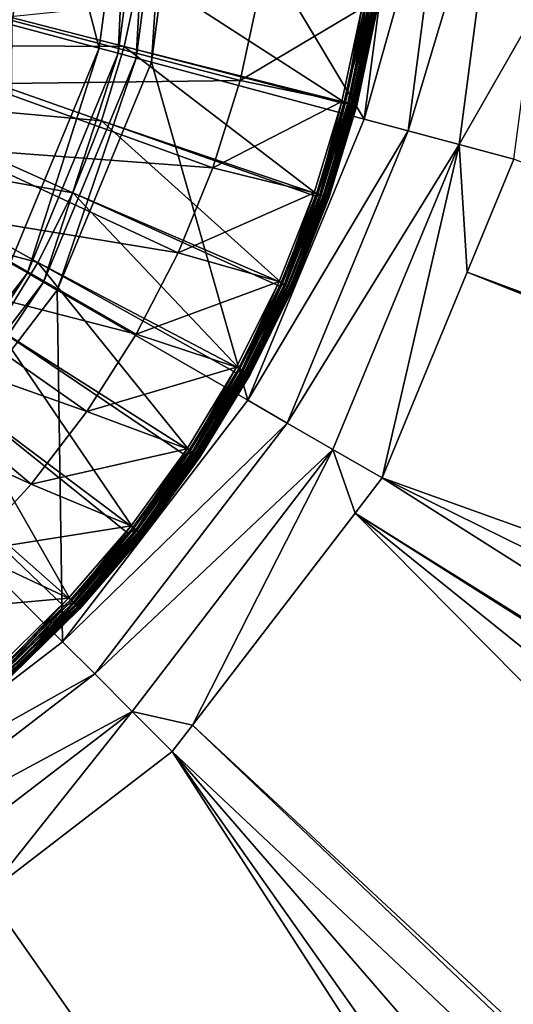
# Model space of a CAD drawing. Extents: x -924 to 924, y -425 to 424.
# Tile 22 of 52: x 25 to 41, y -39 to -7. Entities that reach past the tile are written whole.
import ezdxf

# ---------------------------------------------------------------- set-up
doc = ezdxf.new("R2010")
doc.units = 0
doc.linetypes.add('SOLIDLINE', pattern=[0])
doc.layers.add('Ablaufrosette_Modell_1', color=252, linetype='SOLIDLINE')
doc.layers.add('BE3C_Starlet_I_Sil_8320CWVVK_1', color=252, linetype='SOLIDLINE')

msp = doc.modelspace()

# ---------------------------------------------------------------- linework, layer by layer
at = {"layer": 'Ablaufrosette_Modell_1', "color": 252}
for points in [[(28.756, -7.43699, 158.541), (29.2831, -4.97152, 158.541), (21.5914, -5.58405, 159.363)], [(28.756, -7.43699, 158.541), (35.9043, -9.24235, 157.5), (29.2831, -4.97152, 158.541)], [(35.9043, -9.24235, 157.5), (36.5517, -6.20554, 157.5), (29.2831, -4.97152, 158.541)], [(21.04, -7.39501, 159.363), (28.756, -7.43699, 158.541), (21.5914, -5.58405, 159.363)], [(32.5231, -8.53585, 156.5), (24.7389, -6.49285, 157.518), (33.1502, -5.62806, 156.5)], [(33.1502, -5.62806, 156.5), (36.475, -6.19253, 156.5), (32.5231, -8.53585, 156.5)], [(32.5231, -8.53585, 156.5), (36.475, -6.19253, 156.5), (35.8289, -9.22296, 156.5)], [(35.9489, -9.25385, 156.516), (35.8289, -9.22296, 156.5), (36.475, -6.19253, 156.5)], [(36.67, -6.22563, 157.466), (36.5517, -6.20554, 157.5), (35.9043, -9.24235, 157.5)], [(36.67, -6.22563, 157.466), (35.9043, -9.24235, 157.5), (36.0205, -9.27227, 157.466)], [(35.9489, -9.25385, 156.516), (36.475, -6.19253, 156.5), (36.5972, -6.21327, 156.516)], [(36.0615, -9.28283, 156.561), (35.9489, -9.25385, 156.516), (36.5972, -6.21327, 156.516)], [(36.0205, -9.27227, 157.466), (36.7763, -6.24368, 157.403), (36.67, -6.22563, 157.466)], [(36.0205, -9.27227, 157.466), (36.1249, -9.29915, 157.403), (36.7763, -6.24368, 157.403)], [(36.0615, -9.28283, 156.561), (36.5972, -6.21327, 156.516), (36.7118, -6.23273, 156.561)], [(36.1598, -9.30813, 156.634), (36.0615, -9.28283, 156.561), (36.7118, -6.23273, 156.561)], [(36.1249, -9.29915, 157.403), (36.8641, -6.25858, 157.315), (36.7763, -6.24368, 157.403)], [(36.1249, -9.29915, 157.403), (36.2111, -9.32133, 157.315), (36.8641, -6.25858, 157.315)], [(36.1598, -9.30813, 156.634), (36.7118, -6.23273, 156.561), (36.8119, -6.24971, 156.634)], [(36.2377, -9.32818, 156.729), (36.1598, -9.30813, 156.634), (36.8119, -6.24971, 156.634)], [(36.2111, -9.32133, 157.315), (36.9278, -6.2694, 157.208), (36.8641, -6.25858, 157.315)], [(36.2111, -9.32133, 157.315), (36.2737, -9.33746, 157.208), (36.9278, -6.2694, 157.208)], [(36.2377, -9.32818, 156.729), (36.8119, -6.24971, 156.634), (36.8911, -6.26317, 156.729)], [(36.2904, -9.34174, 156.842), (36.2377, -9.32818, 156.729), (36.8911, -6.26317, 156.729)], [(36.2737, -9.33746, 157.208), (36.9637, -6.27549, 157.089), (36.9278, -6.2694, 157.208)], [(36.2737, -9.33746, 157.208), (36.309, -9.34653, 157.089), (36.9637, -6.27549, 157.089)], [(36.2904, -9.34174, 156.842), (36.8911, -6.26317, 156.729), (36.9448, -6.27228, 156.842)], [(36.3146, -9.34799, 156.964), (36.2904, -9.34174, 156.842), (36.9448, -6.27228, 156.842)], [(36.309, -9.34653, 157.089), (36.9695, -6.27647, 156.964), (36.9637, -6.27549, 157.089)], [(36.309, -9.34653, 157.089), (36.3146, -9.34799, 156.964), (36.9695, -6.27647, 156.964)], [(36.3146, -9.34799, 156.964), (36.9448, -6.27228, 156.842), (36.9695, -6.27647, 156.964)], [(32.5231, -8.53585, 156.5), (24.0682, -8.65387, 157.518), (24.7389, -6.49285, 157.518)], [(20.3371, -9.15269, 159.363), (28.0217, -9.84888, 158.541), (21.04, -7.39501, 159.363)], [(28.0217, -9.84888, 158.541), (28.756, -7.43699, 158.541), (21.04, -7.39501, 159.363)], [(28.0217, -9.84888, 158.541), (35.0049, -12.2143, 157.5), (28.756, -7.43699, 158.541)], [(35.0049, -12.2143, 157.5), (35.8921, -9.28249, 157.5), (28.756, -7.43699, 158.541)], [(35.8921, -9.28249, 157.5), (35.9043, -9.24235, 157.5), (28.756, -7.43699, 158.541)], [(31.6414, -11.3768, 156.5), (24.0682, -8.65387, 157.518), (32.5231, -8.53585, 156.5)], [(32.5231, -8.53585, 156.5), (35.8289, -9.22296, 156.5), (31.6414, -11.3768, 156.5)], [(31.6414, -11.3768, 156.5), (23.2092, -10.7472, 157.518), (24.0682, -8.65387, 157.518)], [(19.4876, -10.8444, 159.363), (27.0855, -12.1898, 158.541), (20.3371, -9.15269, 159.363)], [(27.0855, -12.1898, 158.541), (28.0217, -9.84888, 158.541), (20.3371, -9.15269, 159.363)], [(31.6414, -11.3768, 156.5), (35.8289, -9.22296, 156.5), (34.9315, -12.1887, 156.5)], [(35.0485, -12.2295, 156.516), (34.9315, -12.1887, 156.5), (35.8289, -9.22296, 156.5)], [(35.0485, -12.2295, 156.516), (35.8289, -9.22296, 156.5), (35.9489, -9.25385, 156.516)], [(35.1583, -12.2678, 156.561), (35.0485, -12.2295, 156.516), (35.9489, -9.25385, 156.516)], [(35.1583, -12.2678, 156.561), (35.9489, -9.25385, 156.516), (36.0615, -9.28283, 156.561)], [(36.0205, -9.27227, 157.466), (35.9043, -9.24235, 157.5), (35.8921, -9.28249, 157.5)], [(35.1183, -12.2539, 157.466), (35.8921, -9.28249, 157.5), (35.0049, -12.2143, 157.5)], [(36.0205, -9.27227, 157.466), (35.8921, -9.28249, 157.5), (35.1183, -12.2539, 157.466)], [(35.1183, -12.2539, 157.466), (36.1249, -9.29915, 157.403), (36.0205, -9.27227, 157.466)], [(35.1183, -12.2539, 157.466), (35.2201, -12.2894, 157.403), (36.1249, -9.29915, 157.403)], [(35.2541, -12.3013, 156.634), (35.1583, -12.2678, 156.561), (36.0615, -9.28283, 156.561)], [(35.2201, -12.2894, 157.403), (36.2111, -9.32133, 157.315), (36.1249, -9.29915, 157.403)], [(35.2201, -12.2894, 157.403), (35.3041, -12.3187, 157.315), (36.2111, -9.32133, 157.315)], [(35.2541, -12.3013, 156.634), (36.0615, -9.28283, 156.561), (36.1598, -9.30813, 156.634)], [(35.33, -12.3277, 156.729), (35.2541, -12.3013, 156.634), (36.1598, -9.30813, 156.634)], [(35.3041, -12.3187, 157.315), (36.2737, -9.33746, 157.208), (36.2111, -9.32133, 157.315)], [(35.3041, -12.3187, 157.315), (35.3652, -12.34, 157.208), (36.2737, -9.33746, 157.208)], [(35.33, -12.3277, 156.729), (36.1598, -9.30813, 156.634), (36.2377, -9.32818, 156.729)], [(35.3814, -12.3457, 156.842), (35.33, -12.3277, 156.729), (36.2377, -9.32818, 156.729)], [(35.3652, -12.34, 157.208), (36.309, -9.34653, 157.089), (36.2737, -9.33746, 157.208)], [(35.3652, -12.34, 157.208), (35.3995, -12.352, 157.089), (36.309, -9.34653, 157.089)], [(35.3814, -12.3457, 156.842), (36.2377, -9.32818, 156.729), (36.2904, -9.34174, 156.842)], [(35.405, -12.3539, 156.964), (35.3814, -12.3457, 156.842), (36.2904, -9.34174, 156.842)], [(35.3995, -12.352, 157.089), (36.3146, -9.34799, 156.964), (36.309, -9.34653, 157.089)], [(35.3995, -12.352, 157.089), (35.405, -12.3539, 156.964), (36.3146, -9.34799, 156.964)], [(35.405, -12.3539, 156.964), (36.2904, -9.34174, 156.842), (36.3146, -9.34799, 156.964)], [(27.0855, -12.1898, 158.541), (33.8601, -15.1006, 157.5), (28.0217, -9.84888, 158.541)], [(33.8601, -15.1006, 157.5), (34.974, -12.2923, 157.5), (28.0217, -9.84888, 158.541)], [(34.974, -12.2923, 157.5), (35.0049, -12.2143, 157.5), (28.0217, -9.84888, 158.541)], [(18.4977, -12.458, 159.363), (25.9542, -14.4429, 158.541), (19.4876, -10.8444, 159.363)], [(25.9542, -14.4429, 158.541), (27.0855, -12.1898, 158.541), (19.4876, -10.8444, 159.363)], [(30.5121, -14.1288, 156.5), (22.1686, -12.7563, 157.518), (23.2092, -10.7472, 157.518)], [(30.5121, -14.1288, 156.5), (23.2092, -10.7472, 157.518), (31.6414, -11.3768, 156.5)], [(31.6414, -11.3768, 156.5), (34.9315, -12.1887, 156.5), (30.5121, -14.1288, 156.5)], [(24.6358, -16.5919, 158.541), (25.9542, -14.4429, 158.541), (18.4977, -12.458, 159.363)], [(25.9542, -14.4429, 158.541), (32.4778, -17.881, 157.5), (27.0855, -12.1898, 158.541)], [(32.4778, -17.881, 157.5), (33.8041, -15.2133, 157.5), (27.0855, -12.1898, 158.541)], [(33.8041, -15.2133, 157.5), (33.8601, -15.1006, 157.5), (27.0855, -12.1898, 158.541)], [(30.5121, -14.1288, 156.5), (34.9315, -12.1887, 156.5), (33.7891, -15.069, 156.5)], [(33.9023, -15.1194, 156.516), (33.7891, -15.069, 156.5), (34.9315, -12.1887, 156.5)], [(34.974, -12.2923, 157.5), (33.8601, -15.1006, 157.5), (33.9697, -15.1495, 157.466)], [(33.9023, -15.1194, 156.516), (34.9315, -12.1887, 156.5), (35.0485, -12.2295, 156.516)], [(34.0084, -15.1668, 156.561), (33.9023, -15.1194, 156.516), (35.0485, -12.2295, 156.516)], [(33.9697, -15.1495, 157.466), (35.1183, -12.2539, 157.466), (34.974, -12.2923, 157.5)], [(33.9697, -15.1495, 157.466), (35.2201, -12.2894, 157.403), (35.1183, -12.2539, 157.466)], [(33.9697, -15.1495, 157.466), (34.0682, -15.1934, 157.403), (35.2201, -12.2894, 157.403)], [(34.0084, -15.1668, 156.561), (35.0485, -12.2295, 156.516), (35.1583, -12.2678, 156.561)], [(34.1011, -15.2081, 156.634), (34.0084, -15.1668, 156.561), (35.1583, -12.2678, 156.561)], [(34.0682, -15.1934, 157.403), (35.3041, -12.3187, 157.315), (35.2201, -12.2894, 157.403)], [(34.0682, -15.1934, 157.403), (34.1495, -15.2297, 157.315), (35.3041, -12.3187, 157.315)], [(34.1011, -15.2081, 156.634), (35.1583, -12.2678, 156.561), (35.2541, -12.3013, 156.634)], [(34.1745, -15.2409, 156.729), (34.1011, -15.2081, 156.634), (35.2541, -12.3013, 156.634)], [(34.1495, -15.2297, 157.315), (35.3652, -12.34, 157.208), (35.3041, -12.3187, 157.315)], [(34.1495, -15.2297, 157.315), (34.2086, -15.256, 157.208), (35.3652, -12.34, 157.208)], [(34.1745, -15.2409, 156.729), (35.2541, -12.3013, 156.634), (35.33, -12.3277, 156.729)], [(34.2242, -15.263, 156.842), (34.1745, -15.2409, 156.729), (35.33, -12.3277, 156.729)], [(34.2086, -15.256, 157.208), (35.3995, -12.352, 157.089), (35.3652, -12.34, 157.208)], [(34.2086, -15.256, 157.208), (34.2418, -15.2708, 157.089), (35.3995, -12.352, 157.089)], [(34.2242, -15.263, 156.842), (35.33, -12.3277, 156.729), (35.3814, -12.3457, 156.842)], [(34.2471, -15.2732, 156.964), (34.2242, -15.263, 156.842), (35.3814, -12.3457, 156.842)], [(34.2418, -15.2708, 157.089), (35.405, -12.3539, 156.964), (35.3995, -12.352, 157.089)], [(34.2418, -15.2708, 157.089), (34.2471, -15.2732, 156.964), (35.405, -12.3539, 156.964)], [(34.2471, -15.2732, 156.964), (35.3814, -12.3457, 156.842), (35.405, -12.3539, 156.964)], [(35.1183, -12.2539, 157.466), (35.0049, -12.2143, 157.5), (34.974, -12.2923, 157.5)], [(29.144, -16.7702, 156.5), (20.9544, -14.6657, 157.518), (22.1686, -12.7563, 157.518)], [(29.144, -16.7702, 156.5), (22.1686, -12.7563, 157.518), (30.5121, -14.1288, 156.5)], [(30.5121, -14.1288, 156.5), (33.7891, -15.069, 156.5), (29.144, -16.7702, 156.5)], [(27.5478, -19.2803, 156.5), (19.5763, -16.4602, 157.518), (20.9544, -14.6657, 157.518)], [(27.5478, -19.2803, 156.5), (20.9544, -14.6657, 157.518), (29.144, -16.7702, 156.5)], [(24.6358, -16.5919, 158.541), (30.8676, -20.536, 157.5), (25.9542, -14.4429, 158.541)], [(30.8676, -20.536, 157.5), (32.3908, -18.0244, 157.5), (25.9542, -14.4429, 158.541)], [(32.3908, -18.0244, 157.5), (32.4778, -17.881, 157.5), (25.9542, -14.4429, 158.541)], [(29.144, -16.7702, 156.5), (33.7891, -15.069, 156.5), (32.4097, -17.8435, 156.5)], [(32.5182, -17.9033, 156.516), (32.4097, -17.8435, 156.5), (33.7891, -15.069, 156.5)], [(33.8041, -15.2133, 157.5), (32.4778, -17.881, 157.5), (32.5829, -17.9389, 157.466)], [(32.5182, -17.9033, 156.516), (33.7891, -15.069, 156.5), (33.9023, -15.1194, 156.516)], [(32.62, -17.9593, 156.561), (32.5182, -17.9033, 156.516), (33.9023, -15.1194, 156.516)], [(33.9697, -15.1495, 157.466), (33.8041, -15.2133, 157.5), (32.5829, -17.9389, 157.466)], [(32.5829, -17.9389, 157.466), (34.0682, -15.1934, 157.403), (33.9697, -15.1495, 157.466)], [(32.5829, -17.9389, 157.466), (32.6774, -17.9909, 157.403), (34.0682, -15.1934, 157.403)], [(32.62, -17.9593, 156.561), (33.9023, -15.1194, 156.516), (34.0084, -15.1668, 156.561)], [(32.7089, -18.0083, 156.634), (32.62, -17.9593, 156.561), (34.0084, -15.1668, 156.561)], [(32.6774, -17.9909, 157.403), (34.1495, -15.2297, 157.315), (34.0682, -15.1934, 157.403)], [(32.6774, -17.9909, 157.403), (32.7553, -18.0338, 157.315), (34.1495, -15.2297, 157.315)], [(32.7089, -18.0083, 156.634), (34.0084, -15.1668, 156.561), (34.1011, -15.2081, 156.634)], [(32.7794, -18.0471, 156.729), (32.7089, -18.0083, 156.634), (34.1011, -15.2081, 156.634)], [(32.7553, -18.0338, 157.315), (34.2086, -15.256, 157.208), (34.1495, -15.2297, 157.315)], [(32.7553, -18.0338, 157.315), (32.812, -18.065, 157.208), (34.2086, -15.256, 157.208)], [(32.7794, -18.0471, 156.729), (34.1011, -15.2081, 156.634), (34.1745, -15.2409, 156.729)], [(32.827, -18.0733, 156.842), (32.7794, -18.0471, 156.729), (34.1745, -15.2409, 156.729)], [(32.812, -18.065, 157.208), (34.2418, -15.2708, 157.089), (34.2086, -15.256, 157.208)], [(32.812, -18.065, 157.208), (32.8439, -18.0826, 157.089), (34.2418, -15.2708, 157.089)], [(32.827, -18.0733, 156.842), (34.1745, -15.2409, 156.729), (34.2242, -15.263, 156.842)], [(32.849, -18.0854, 156.964), (32.827, -18.0733, 156.842), (34.2242, -15.263, 156.842)], [(32.8439, -18.0826, 157.089), (34.2471, -15.2732, 156.964), (34.2418, -15.2708, 157.089)], [(32.8439, -18.0826, 157.089), (32.849, -18.0854, 156.964), (34.2471, -15.2732, 156.964)], [(32.849, -18.0854, 156.964), (34.2242, -15.263, 156.842), (34.2471, -15.2732, 156.964)], [(33.9697, -15.1495, 157.466), (33.8601, -15.1006, 157.5), (33.8041, -15.2133, 157.5)], [(25.736, -21.6395, 156.5), (18.0449, -18.126, 157.518), (19.5763, -16.4602, 157.518)], [(25.736, -21.6395, 156.5), (19.5763, -16.4602, 157.518), (27.5478, -19.2803, 156.5)], [(23.14, -18.6214, 158.541), (29.041, -23.0469, 157.5), (24.6358, -16.5919, 158.541)], [(29.041, -23.0469, 157.5), (30.7443, -20.7055, 157.5), (24.6358, -16.5919, 158.541)], [(30.7443, -20.7055, 157.5), (30.8676, -20.536, 157.5), (24.6358, -16.5919, 158.541)], [(29.144, -16.7702, 156.5), (32.4097, -17.8435, 156.5), (27.5478, -19.2803, 156.5)], [(27.5478, -19.2803, 156.5), (32.4097, -17.8435, 156.5), (30.8029, -20.4929, 156.5)], [(30.906, -20.5615, 156.516), (30.8029, -20.4929, 156.5), (32.4097, -17.8435, 156.5)], [(30.906, -20.5615, 156.516), (32.4097, -17.8435, 156.5), (32.5182, -17.9033, 156.516)], [(32.5829, -17.9389, 157.466), (32.4778, -17.881, 157.5), (32.3908, -18.0244, 157.5)], [(23.7228, -23.8294, 156.5), (18.0449, -18.126, 157.518), (25.736, -21.6395, 156.5)], [(32.3908, -18.0244, 157.5), (30.8676, -20.536, 157.5), (30.9675, -20.6024, 157.466)], [(31.0028, -20.6259, 156.561), (30.906, -20.5615, 156.516), (32.5182, -17.9033, 156.516)], [(32.5829, -17.9389, 157.466), (32.3908, -18.0244, 157.5), (30.9675, -20.6024, 157.466)], [(30.9675, -20.6024, 157.466), (32.6774, -17.9909, 157.403), (32.5829, -17.9389, 157.466)], [(30.9675, -20.6024, 157.466), (31.0573, -20.6622, 157.403), (32.6774, -17.9909, 157.403)], [(31.0028, -20.6259, 156.561), (32.5182, -17.9033, 156.516), (32.62, -17.9593, 156.561)], [(31.0873, -20.6821, 156.634), (31.0028, -20.6259, 156.561), (32.62, -17.9593, 156.561)], [(31.0573, -20.6622, 157.403), (32.7553, -18.0338, 157.315), (32.6774, -17.9909, 157.403)], [(31.0573, -20.6622, 157.403), (31.1314, -20.7115, 157.315), (32.7553, -18.0338, 157.315)], [(31.0873, -20.6821, 156.634), (32.62, -17.9593, 156.561), (32.7089, -18.0083, 156.634)], [(31.1543, -20.7267, 156.729), (31.0873, -20.6821, 156.634), (32.7089, -18.0083, 156.634)], [(31.1314, -20.7115, 157.315), (32.812, -18.065, 157.208), (32.7553, -18.0338, 157.315)], [(31.1314, -20.7115, 157.315), (31.1853, -20.7473, 157.208), (32.812, -18.065, 157.208)], [(31.1543, -20.7267, 156.729), (32.7089, -18.0083, 156.634), (32.7794, -18.0471, 156.729)], [(31.1996, -20.7568, 156.842), (31.1543, -20.7267, 156.729), (32.7794, -18.0471, 156.729)], [(31.1853, -20.7473, 157.208), (32.8439, -18.0826, 157.089), (32.812, -18.065, 157.208)], [(31.1853, -20.7473, 157.208), (31.2156, -20.7674, 157.089), (32.8439, -18.0826, 157.089)], [(31.1996, -20.7568, 156.842), (32.7794, -18.0471, 156.729), (32.827, -18.0733, 156.842)], [(31.2204, -20.7707, 156.964), (31.1996, -20.7568, 156.842), (32.827, -18.0733, 156.842)], [(31.2156, -20.7674, 157.089), (32.849, -18.0854, 156.964), (32.8439, -18.0826, 157.089)], [(31.2156, -20.7674, 157.089), (31.2204, -20.7707, 156.964), (32.849, -18.0854, 156.964)], [(31.2204, -20.7707, 156.964), (32.827, -18.0733, 156.842), (32.849, -18.0854, 156.964)], [(21.4774, -20.5168, 158.541), (27.0106, -25.3961, 157.5), (23.14, -18.6214, 158.541)], [(27.0106, -25.3961, 157.5), (28.8764, -23.2373, 157.5), (23.14, -18.6214, 158.541)], [(28.8764, -23.2373, 157.5), (29.041, -23.0469, 157.5), (23.14, -18.6214, 158.541)], [(27.5478, -19.2803, 156.5), (30.8029, -20.4929, 156.5), (25.736, -21.6395, 156.5)], [(24.7908, -27.5673, 157.5), (26.8007, -25.6014, 157.5), (21.4774, -20.5168, 158.541)], [(26.8007, -25.6014, 157.5), (27.0106, -25.3961, 157.5), (21.4774, -20.5168, 158.541)], [(25.736, -21.6395, 156.5), (30.8029, -20.4929, 156.5), (28.9801, -22.9985, 156.5)], [(29.0771, -23.0756, 156.516), (28.9801, -22.9985, 156.5), (30.8029, -20.4929, 156.5)], [(30.7443, -20.7055, 157.5), (29.041, -23.0469, 157.5), (29.135, -23.1215, 157.466)], [(29.0771, -23.0756, 156.516), (30.8029, -20.4929, 156.5), (30.906, -20.5615, 156.516)], [(29.1682, -23.1478, 156.561), (29.0771, -23.0756, 156.516), (30.906, -20.5615, 156.516)], [(30.9675, -20.6024, 157.466), (30.7443, -20.7055, 157.5), (29.135, -23.1215, 157.466)], [(29.135, -23.1215, 157.466), (31.0573, -20.6622, 157.403), (30.9675, -20.6024, 157.466)], [(29.135, -23.1215, 157.466), (29.2194, -23.1885, 157.403), (31.0573, -20.6622, 157.403)], [(29.1682, -23.1478, 156.561), (30.906, -20.5615, 156.516), (31.0028, -20.6259, 156.561)], [(29.2477, -23.2109, 156.634), (29.1682, -23.1478, 156.561), (31.0028, -20.6259, 156.561)], [(29.2194, -23.1885, 157.403), (31.1314, -20.7115, 157.315), (31.0573, -20.6622, 157.403)], [(29.2194, -23.1885, 157.403), (29.2891, -23.2438, 157.315), (31.1314, -20.7115, 157.315)], [(29.2477, -23.2109, 156.634), (31.0028, -20.6259, 156.561), (31.0873, -20.6821, 156.634)], [(29.3106, -23.2609, 156.729), (29.2477, -23.2109, 156.634), (31.0873, -20.6821, 156.634)], [(29.2891, -23.2438, 157.315), (31.1853, -20.7473, 157.208), (31.1314, -20.7115, 157.315)], [(29.2891, -23.2438, 157.315), (29.3398, -23.284, 157.208), (31.1853, -20.7473, 157.208)], [(29.3106, -23.2609, 156.729), (31.0873, -20.6821, 156.634), (31.1543, -20.7267, 156.729)], [(29.3533, -23.2947, 156.842), (29.3106, -23.2609, 156.729), (31.1543, -20.7267, 156.729)], [(29.3398, -23.284, 157.208), (31.2156, -20.7674, 157.089), (31.1853, -20.7473, 157.208)], [(29.3398, -23.284, 157.208), (29.3683, -23.3067, 157.089), (31.2156, -20.7674, 157.089)], [(29.3533, -23.2947, 156.842), (31.1543, -20.7267, 156.729), (31.1996, -20.7568, 156.842)], [(29.3729, -23.3103, 156.964), (29.3533, -23.2947, 156.842), (31.1996, -20.7568, 156.842)], [(29.3683, -23.3067, 157.089), (31.2204, -20.7707, 156.964), (31.2156, -20.7674, 157.089)], [(29.3683, -23.3067, 157.089), (29.3729, -23.3103, 156.964), (31.2204, -20.7707, 156.964)], [(29.3729, -23.3103, 156.964), (31.1996, -20.7568, 156.842), (31.2204, -20.7707, 156.964)], [(30.9675, -20.6024, 157.466), (30.8676, -20.536, 157.5), (30.7443, -20.7055, 157.5)], [(25.736, -21.6395, 156.5), (28.9801, -22.9985, 156.5), (23.7228, -23.8294, 156.5)], [(23.7228, -23.8294, 156.5), (28.9801, -22.9985, 156.5), (26.9539, -25.3429, 156.5)], [(27.0442, -25.4277, 156.516), (26.9539, -25.3429, 156.5), (28.9801, -22.9985, 156.5)], [(27.0442, -25.4277, 156.516), (28.9801, -22.9985, 156.5), (29.0771, -23.0756, 156.516)], [(28.8764, -23.2373, 157.5), (27.0106, -25.3961, 157.5), (27.098, -25.4783, 157.466)], [(27.1289, -25.5074, 156.561), (27.0442, -25.4277, 156.516), (29.0771, -23.0756, 156.516)], [(29.135, -23.1215, 157.466), (28.8764, -23.2373, 157.5), (27.098, -25.4783, 157.466)], [(27.098, -25.4783, 157.466), (29.2194, -23.1885, 157.403), (29.135, -23.1215, 157.466)], [(27.098, -25.4783, 157.466), (27.1766, -25.5522, 157.403), (29.2194, -23.1885, 157.403)], [(27.1289, -25.5074, 156.561), (29.0771, -23.0756, 156.516), (29.1682, -23.1478, 156.561)], [(27.2028, -25.5769, 156.634), (27.1289, -25.5074, 156.561), (29.1682, -23.1478, 156.561)], [(27.1766, -25.5522, 157.403), (29.2891, -23.2438, 157.315), (29.2194, -23.1885, 157.403)], [(27.1766, -25.5522, 157.403), (27.2414, -25.6132, 157.315), (29.2891, -23.2438, 157.315)], [(27.2028, -25.5769, 156.634), (29.1682, -23.1478, 156.561), (29.2477, -23.2109, 156.634)], [(27.2614, -25.632, 156.729), (27.2028, -25.5769, 156.634), (29.2477, -23.2109, 156.634)], [(27.2414, -25.6132, 157.315), (29.3398, -23.284, 157.208), (29.2891, -23.2438, 157.315)], [(27.2414, -25.6132, 157.315), (27.2886, -25.6575, 157.208), (29.3398, -23.284, 157.208)], [(27.2614, -25.632, 156.729), (29.2477, -23.2109, 156.634), (29.3106, -23.2609, 156.729)], [(27.3011, -25.6692, 156.842), (27.2614, -25.632, 156.729), (29.3106, -23.2609, 156.729)], [(27.2886, -25.6575, 157.208), (29.3683, -23.3067, 157.089), (29.3398, -23.284, 157.208)], [(27.2886, -25.6575, 157.208), (27.3151, -25.6824, 157.089), (29.3683, -23.3067, 157.089)], [(27.3011, -25.6692, 156.842), (29.3106, -23.2609, 156.729), (29.3533, -23.2947, 156.842)], [(27.3193, -25.6864, 156.964), (27.3011, -25.6692, 156.842), (29.3533, -23.2947, 156.842)], [(27.3151, -25.6824, 157.089), (29.3729, -23.3103, 156.964), (29.3683, -23.3067, 157.089)], [(27.3151, -25.6824, 157.089), (27.3193, -25.6864, 156.964), (29.3729, -23.3103, 156.964)], [(27.3193, -25.6864, 156.964), (29.3533, -23.2947, 156.842), (29.3729, -23.3103, 156.964)], [(29.135, -23.1215, 157.466), (29.041, -23.0469, 157.5), (28.8764, -23.2373, 157.5)], [(23.7228, -23.8294, 156.5), (26.9539, -25.3429, 156.5), (21.5239, -25.8328, 156.5)], [(21.5239, -25.8328, 156.5), (26.9539, -25.3429, 156.5), (24.7388, -27.5094, 156.5)], [(24.8216, -27.6016, 156.516), (24.7388, -27.5094, 156.5), (26.9539, -25.3429, 156.5)], [(24.8216, -27.6016, 156.516), (26.9539, -25.3429, 156.5), (27.0442, -25.4277, 156.516)], [(24.8994, -27.688, 156.561), (24.8216, -27.6016, 156.516), (27.0442, -25.4277, 156.516)], [(27.098, -25.4783, 157.466), (26.8007, -25.6014, 157.5), (24.871, -27.6565, 157.466)], [(24.871, -27.6565, 157.466), (27.1766, -25.5522, 157.403), (27.098, -25.4783, 157.466)], [(24.871, -27.6565, 157.466), (24.9431, -27.7367, 157.403), (27.1766, -25.5522, 157.403)], [(24.8994, -27.688, 156.561), (27.0442, -25.4277, 156.516), (27.1289, -25.5074, 156.561)], [(24.9672, -27.7635, 156.634), (24.8994, -27.688, 156.561), (27.1289, -25.5074, 156.561)], [(24.9431, -27.7367, 157.403), (27.2414, -25.6132, 157.315), (27.1766, -25.5522, 157.403)], [(24.9672, -27.7635, 156.634), (27.1289, -25.5074, 156.561), (27.2028, -25.5769, 156.634)], [(27.098, -25.4783, 157.466), (27.0106, -25.3961, 157.5), (26.8007, -25.6014, 157.5)], [(26.8007, -25.6014, 157.5), (24.7908, -27.5673, 157.5), (24.871, -27.6565, 157.466)], [(24.9431, -27.7367, 157.403), (25.0026, -27.8028, 157.315), (27.2414, -25.6132, 157.315)], [(25.021, -27.8233, 156.729), (24.9672, -27.7635, 156.634), (27.2028, -25.5769, 156.634)], [(25.0026, -27.8028, 157.315), (27.2886, -25.6575, 157.208), (27.2414, -25.6132, 157.315)], [(25.0026, -27.8028, 157.315), (25.0459, -27.8509, 157.208), (27.2886, -25.6575, 157.208)], [(25.021, -27.8233, 156.729), (27.2028, -25.5769, 156.634), (27.2614, -25.632, 156.729)], [(25.0574, -27.8637, 156.842), (25.021, -27.8233, 156.729), (27.2614, -25.632, 156.729)], [(25.0459, -27.8509, 157.208), (27.3151, -25.6824, 157.089), (27.2886, -25.6575, 157.208)], [(25.0459, -27.8509, 157.208), (25.0702, -27.878, 157.089), (27.3151, -25.6824, 157.089)], [(25.0574, -27.8637, 156.842), (27.2614, -25.632, 156.729), (27.3011, -25.6692, 156.842)], [(25.0741, -27.8823, 156.964), (25.0574, -27.8637, 156.842), (27.3011, -25.6692, 156.842)], [(25.0702, -27.878, 157.089), (27.3193, -25.6864, 156.964), (27.3151, -25.6824, 157.089)], [(25.0702, -27.878, 157.089), (25.0741, -27.8823, 156.964), (27.3193, -25.6864, 156.964)], [(25.0741, -27.8823, 156.964), (27.3011, -25.6692, 156.842), (27.3193, -25.6864, 156.964)]]:
    msp.add_3dface(points, dxfattribs=at)
at = {"layer": 'BE3C_Starlet_I_Sil_8320CWVVK_1', "color": 252}
for points in [[(-500, 320.795), (820.794, -420), (-820.794, -420)], [(500, 320.795), (820.794, -420), (-500, 320.795)], [(0, 0, 147.5), (25.1141, -6.72929, 147.5), (26, 0, 147.5)], [(25.1141, -6.72929, 147.5), (27.9432, -7.48736, 147.5), (26, 0, 147.5)], [(26, 0, 147.5), (27.9432, -7.48736, 147.5), (28.9289, 0, 147.5)], [(27.9432, -7.48736, 147.5), (28.5682, -7.65483, 147.585), (28.9289, 0, 147.5)], [(28.9289, 0, 147.5), (28.5682, -7.65483, 147.585), (29.576, 0, 147.585)], [(28.5682, -7.65483, 147.585), (29.1506, -7.81088, 147.835), (29.576, 0, 147.585)], [(29.576, 0, 147.585), (29.1506, -7.81088, 147.835), (30.1789, 0, 147.835)], [(29.1506, -7.81088, 147.835), (29.6507, -7.94489, 148.232), (30.1789, 0, 147.835)], [(30.1789, 0, 147.835), (29.6507, -7.94489, 148.232), (30.6967, 0, 148.232)], [(29.6507, -7.94489, 148.232), (36.5502, -9.7936, 155.375), (30.6967, 0, 148.232)], [(30.6967, 0, 148.232), (36.5502, -9.7936, 155.375), (37.8396, 0, 155.375)], [(39.3175, 0, 156.523), (37.8396, 0, 155.375), (36.5502, -9.7936, 155.375)], [(36.5502, -9.7936, 155.375), (37.9778, -10.1761, 156.523), (39.3175, 0, 156.523)], [(39.3175, 0, 156.523), (37.9778, -10.1761, 156.523), (41.0337, 0, 157.269)], [(37.9778, -10.1761, 156.523), (39.6355, -10.6203, 157.269), (41.0337, 0, 157.269)], [(41.0337, 0, 157.269), (39.6355, -10.6203, 157.269), (42.0324, -6.44675, 157.567)], [(39.6355, -10.6203, 157.269), (41.42, -11.0984, 157.567), (42.0324, -6.44675, 157.567)], [(25.1141, -6.72929, 147.5), (25.0532, -14.4645, 147.5), (27.9432, -7.48736, 147.5)], [(25.0532, -14.4645, 147.5), (25.6136, -14.788, 147.585), (27.9432, -7.48736, 147.5)], [(27.9432, -7.48736, 147.5), (25.6136, -14.788, 147.585), (28.5682, -7.65483, 147.585)], [(25.6136, -14.788, 147.585), (26.1357, -15.0895, 147.835), (28.5682, -7.65483, 147.585)], [(28.5682, -7.65483, 147.585), (26.1357, -15.0895, 147.835), (29.1506, -7.81088, 147.835)], [(26.1357, -15.0895, 147.835), (26.5841, -15.3483, 148.232), (29.1506, -7.81088, 147.835)], [(29.1506, -7.81088, 147.835), (26.5841, -15.3483, 148.232), (29.6507, -7.94489, 148.232)], [(26.5841, -15.3483, 148.232), (32.77, -18.9198, 155.375), (29.6507, -7.94489, 148.232)], [(29.6507, -7.94489, 148.232), (32.77, -18.9198, 155.375), (36.5502, -9.7936, 155.375)], [(37.9778, -10.1761, 156.523), (36.5502, -9.7936, 155.375), (32.77, -18.9198, 155.375)], [(32.77, -18.9198, 155.375), (34.05, -19.6588, 156.523), (37.9778, -10.1761, 156.523)], [(37.9778, -10.1761, 156.523), (34.05, -19.6588, 156.523), (39.6355, -10.6203, 157.269)], [(34.05, -19.6588, 156.523), (35.5362, -20.5168, 157.269), (39.6355, -10.6203, 157.269)], [(39.6355, -10.6203, 157.269), (35.5362, -20.5168, 157.269), (37.1361, -21.4406, 157.567)], [(39.6355, -10.6203, 157.269), (37.1361, -21.4406, 157.567), (39.9015, -14.7643, 157.567)], [(39.9015, -14.7643, 157.567), (41.42, -11.0984, 157.567), (39.6355, -10.6203, 157.269)], [(39.9015, -14.7643, 157.567), (234.178, -86.7353, 164.797), (41.42, -11.0984, 157.567)], [(25.0532, -14.4645, 147.5), (20.9134, -20.9134, 147.585), (25.6136, -14.788, 147.585)], [(20.9134, -20.9134, 147.585), (21.3397, -21.3397, 147.835), (25.6136, -14.788, 147.585)], [(25.6136, -14.788, 147.585), (21.3397, -21.3397, 147.835), (26.1357, -15.0895, 147.835)], [(37.1361, -21.4406, 157.567), (232.522, -91.5973, 164.797), (39.9015, -14.7643, 157.567)], [(39.9015, -14.7643, 157.567), (232.522, -91.5973, 164.797), (234.178, -86.7353, 164.797)], [(21.3397, -21.3397, 147.835), (21.7058, -21.7058, 148.232), (26.1357, -15.0895, 147.835)], [(26.1357, -15.0895, 147.835), (21.7058, -21.7058, 148.232), (26.5841, -15.3483, 148.232)], [(21.7058, -21.7058, 148.232), (26.7566, -26.7566, 155.375), (26.5841, -15.3483, 148.232)], [(26.5841, -15.3483, 148.232), (26.7566, -26.7566, 155.375), (32.77, -18.9198, 155.375)], [(34.05, -19.6588, 156.523), (32.77, -18.9198, 155.375), (26.7566, -26.7566, 155.375)], [(26.7566, -26.7566, 155.375), (27.8017, -27.8017, 156.523), (34.05, -19.6588, 156.523)], [(34.05, -19.6588, 156.523), (27.8017, -27.8017, 156.523), (35.5362, -20.5168, 157.269)], [(27.8017, -27.8017, 156.523), (29.0152, -29.0152, 157.269), (35.5362, -20.5168, 157.269)], [(35.5362, -20.5168, 157.269), (29.0152, -29.0152, 157.269), (30.9782, -29.4657, 157.567)], [(35.5362, -20.5168, 157.269), (30.9782, -29.4657, 157.567), (36.2601, -22.5822, 157.567)], [(36.2601, -22.5822, 157.567), (37.1361, -21.4406, 157.567), (35.5362, -20.5168, 157.269)], [(21.7058, -21.7058, 148.232), (18.9198, -32.77, 155.375), (26.7566, -26.7566, 155.375)], [(36.2601, -22.5822, 157.567), (212.034, -132.165, 164.797), (37.1361, -21.4406, 157.567)], [(212.034, -132.165, 164.797), (222.918, -112.978, 164.797), (37.1361, -21.4406, 157.567)], [(37.1361, -21.4406, 157.567), (222.918, -112.978, 164.797), (232.522, -91.5973, 164.797)], [(30.9782, -29.4657, 157.567), (182.763, -170.452, 164.797), (36.2601, -22.5822, 157.567)], [(211.353, -133.366, 164.797), (212.034, -132.165, 164.797), (36.2601, -22.5822, 157.567)], [(36.2601, -22.5822, 157.567), (182.763, -170.452, 164.797), (197.929, -152.58, 164.797)], [(36.2601, -22.5822, 157.567), (197.929, -152.58, 164.797), (211.353, -133.366, 164.797)], [(27.8017, -27.8017, 156.523), (26.7566, -26.7566, 155.375), (18.9198, -32.77, 155.375)], [(18.9198, -32.77, 155.375), (19.6588, -34.05, 156.523), (27.8017, -27.8017, 156.523)], [(27.8017, -27.8017, 156.523), (19.6588, -34.05, 156.523), (29.0152, -29.0152, 157.269)], [(19.6588, -34.05, 156.523), (20.5168, -35.5362, 157.269), (29.0152, -29.0152, 157.269)], [(29.0152, -29.0152, 157.269), (20.5168, -35.5362, 157.269), (24.3014, -34.9409, 157.567)], [(29.0152, -29.0152, 157.269), (24.3014, -34.9409, 157.567), (30.3215, -30.3215, 157.567)], [(29.0152, -29.0152, 157.269), (30.3215, -30.3215, 157.567), (30.9782, -29.4657, 157.567)], [(30.3215, -30.3215, 157.567), (181.065, -172.11, 164.797), (30.9782, -29.4657, 157.567)], [(30.9782, -29.4657, 157.567), (181.065, -172.11, 164.797), (182.763, -170.452, 164.797)], [(30.3215, -30.3215, 157.567), (24.3014, -34.9409, 157.567), (139.98, -199.988, 164.622)], [(139.98, -199.988, 164.622), (149.991, -199.898, 164.797), (30.3215, -30.3215, 157.567)], [(30.3215, -30.3215, 157.567), (149.991, -199.898, 164.797), (165.991, -186.825, 164.797)], [(30.3215, -30.3215, 157.567), (165.991, -186.825, 164.797), (181.065, -172.11, 164.797)], [(139.98, -199.988, 164.622), (24.3014, -34.9409, 157.567), (21.4406, -37.1361, 157.567)], [(90.0914, -200.438, 163.748), (21.4406, -37.1361, 157.567), (16.7713, -39.0702, 157.567)], [(139.98, -199.988, 164.622), (21.4406, -37.1361, 157.567), (90.0914, -200.438, 163.748)]]:
    msp.add_3dface(points, dxfattribs=at)

doc.saveas('drawing.dxf')
